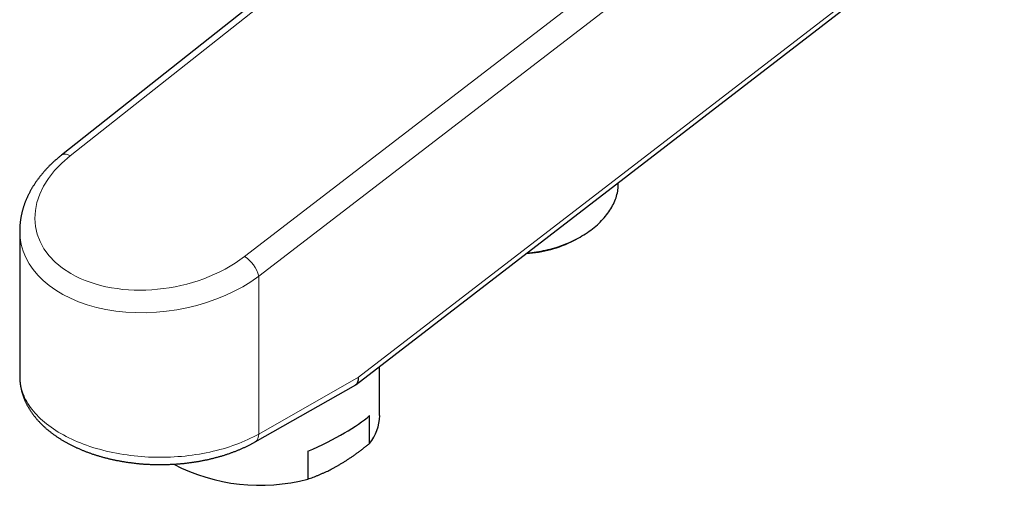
# Model space of a CAD drawing. Header units: millimetres. Extents: x 8 to 552, y 12 to 296.
# Tile 3 of 7: x 421 to 535, y 42 to 96. Entities that reach past the tile are written whole.
import ezdxf

# ---------------------------------------------------------------- set-up
doc = ezdxf.new("R2010")
doc.units = ezdxf.units.MM

msp = doc.modelspace()

# ---------------------------------------------------------------- linework, layer by layer
at = {"color": 252, "linetype": 'Continuous', "lineweight": 0}
for p, q in [((447.05, 68.8), (521.51, 126.01)), ((523.04, 123.63), (448.7, 66.51)), ((460.28, 54.79), (535.21, 112.47)), ((463.34, 109.34), (426.83, 80.47)), ((448.7, 66.51), (448.7, 48.21)), ((448.7, 48.21), (460.28, 54.79))]:
    msp.add_line(p, q, dxfattribs=at)
at = {"color": 7, "linetype": 'Continuous', "lineweight": 30}
for p, q in [((460.01, 53.96), (535.03, 111.71)), ((463.21, 110.13), (425.83, 80.57)), ((420.97, 71.79), (420.97, 54.92)), ((485.26, 70.66), (485.58, 70.83)), ((462.73, 50.36), (462.73, 56.06)), ((448.28, 47.3), (459.95, 53.92)), ((461.55, 47.11), (461.55, 50.34)), ((454.4, 46.21), (454.4, 42.98))]:
    msp.add_line(p, q, dxfattribs=at)
at = {"color": 7, "linetype": 'Continuous', "lineweight": 30, "flags": 128}
msp.add_lwpolyline([(479.82, 69.21), (479.83, 69.21), (480.11, 69.24), (480.38, 69.27), (480.65, 69.3), (480.92, 69.34), (481.19, 69.38), (481.46, 69.43), (481.73, 69.48), (482, 69.54), (482.27, 69.6), (482.53, 69.67), (482.79, 69.74), (483.06, 69.81), (483.32, 69.89), (483.57, 69.98), (483.83, 70.07), (484.08, 70.16), (484.33, 70.26), (484.58, 70.36), (484.82, 70.46), (485.06, 70.57), (485.29, 70.68), (485.53, 70.8), (485.76, 70.92), (485.98, 71.05), (486.2, 71.18), (486.42, 71.31), (486.63, 71.44), (486.84, 71.58), (487.04, 71.72), (487.24, 71.87), (487.44, 72.01), (487.62, 72.16), (487.81, 72.32), (487.99, 72.47), (488.16, 72.63), (488.32, 72.79), (488.49, 72.96), (488.64, 73.12), (488.79, 73.29), (488.93, 73.46), (489.07, 73.63), (489.2, 73.81), (489.33, 73.98), (489.45, 74.16), (489.56, 74.34), (489.66, 74.52), (489.76, 74.7), (489.85, 74.88), (489.94, 75.07), (490.02, 75.25), (490.09, 75.44), (490.16, 75.62), (490.21, 75.81), (490.27, 75.99), (490.31, 76.18), (490.35, 76.37), (490.38, 76.55), (490.4, 76.74), (490.41, 76.92), (490.42, 77.11), (490.42, 77.3), (490.42, 77.37)], dxfattribs=at)
at = {"color": 252, "linetype": 'Continuous', "lineweight": 0, "flags": 128}
msp.add_lwpolyline([(420.97, 54.92), (420.97, 54.88), (420.97, 54.64), (420.99, 54.39), (421.02, 54.15), (421.06, 53.9), (421.11, 53.66), (421.18, 53.42), (421.25, 53.18), (421.33, 52.94), (421.43, 52.7), (421.53, 52.46), (421.65, 52.23), (421.78, 51.99), (421.91, 51.76), (422.06, 51.53), (422.22, 51.3), (422.39, 51.08), (422.57, 50.85), (422.75, 50.64), (422.95, 50.42), (423.16, 50.21), (423.38, 49.99), (423.61, 49.79), (423.84, 49.58), (424.09, 49.38), (424.34, 49.19), (424.6, 49), (424.88, 48.81), (425.16, 48.62), (425.44, 48.44), (425.74, 48.27), (426.04, 48.1), (426.36, 47.93), (426.67, 47.77), (427, 47.61), (427.33, 47.46), (427.67, 47.31), (428.02, 47.17), (428.37, 47.04), (428.73, 46.9), (429.1, 46.78), (429.47, 46.66), (429.84, 46.54), (430.22, 46.44), (430.61, 46.33), (431, 46.24), (431.39, 46.14), (431.79, 46.06), (432.19, 45.98), (432.6, 45.91), (433, 45.84), (433.42, 45.78), (433.83, 45.72), (434.24, 45.67), (434.66, 45.63), (435.08, 45.6), (435.5, 45.57), (435.93, 45.54), (436.35, 45.53), (436.77, 45.52), (437.2, 45.51), (437.62, 45.51), (438.05, 45.52), (438.47, 45.54), (438.89, 45.56), (439.32, 45.59), (439.74, 45.62), (440.15, 45.66), (440.57, 45.71), (440.99, 45.76), (441.4, 45.82), (441.81, 45.88), (442.21, 45.96), (442.62, 46.03), (443.02, 46.12), (443.41, 46.21), (443.8, 46.3), (444.19, 46.4), (444.57, 46.51), (444.95, 46.62), (445.32, 46.74), (445.69, 46.86), (446.05, 46.99), (446.4, 47.13), (446.75, 47.27), (447.09, 47.41), (447.43, 47.56), (447.75, 47.72), (448.08, 47.88), (448.39, 48.04), (448.7, 48.21)], dxfattribs=at)
at = {"color": 252, "linetype": 'Continuous', "lineweight": 0}
for centre, radius, start, end in [((426.25, 79.75), 0.92, 51.2361, 117.1924), ((445.09, 65.65), 3.71, 13.3404, 58.0676), ((447.69, 48.11), 1.01, 305.6824, 5.5808)]:
    msp.add_arc(centre, radius, start, end, dxfattribs=at)
at = {"color": 7, "linetype": 'Continuous', "lineweight": 30}
for centre, radius, start, end in [((478.89, 83.11), 13.99, 273.5055, 297.0814), ((457.4, 50.46), 5.34, 321.1451, 358.8539), ((448.85, 63.97), 21.71, 242.5222, 284.8068)]:
    msp.add_arc(centre, radius, start, end, dxfattribs=at)
at = {"color": 252, "linetype": 'Continuous', "lineweight": 0}
for centre, major_axis, ratio, start_param, end_param in [((437.02, 74.7), (14.19, 2.62), 0.665971, 2.242234, 5.367336), ((437.27, 73.23), (16.21, 2.56), 0.656799, 3.038352, 5.38636)]:
    msp.add_ellipse(centre, major_axis=major_axis, ratio=ratio, start_param=start_param, end_param=end_param, dxfattribs=at)
at = {"color": 7, "linetype": 'Continuous', "lineweight": 30}
for centre, major_axis, ratio, start_param, end_param in [((458.87, 55.61), (-1.11, 1.67), 0.520244, 3.105234, 3.894802), ((448.78, 47.45), (13.91, 4.9), 0.218312, 5.049889, 5.792251)]:
    msp.add_ellipse(centre, major_axis=major_axis, ratio=ratio, start_param=start_param, end_param=end_param, dxfattribs=at)
for points, knots in [([(425.83, 80.57), (425.81, 80.55), (425.74, 80.5), (425.62, 80.4), (425.49, 80.29), (425.36, 80.18), (425.23, 80.07), (425.1, 79.96), (424.97, 79.84), (424.84, 79.73), (424.72, 79.61), (424.6, 79.49), (424.48, 79.38), (424.36, 79.26), (424.24, 79.14), (424.13, 79.02), (424.01, 78.89), (423.9, 78.77), (423.79, 78.65), (423.69, 78.52), (423.58, 78.4), (423.48, 78.27), (423.37, 78.15), (423.27, 78.02), (423.18, 77.89), (423.08, 77.76), (422.99, 77.64), (422.89, 77.51), (422.8, 77.38), (422.72, 77.24), (422.63, 77.11), (422.55, 76.98), (422.46, 76.85), (422.38, 76.72), (422.31, 76.58), (422.23, 76.45), (422.16, 76.31), (422.09, 76.18), (422.02, 76.04), (421.95, 75.91), (421.89, 75.77), (421.82, 75.63), (421.76, 75.5), (421.7, 75.36), (421.65, 75.22), (421.59, 75.09), (421.54, 74.95), (421.49, 74.81), (421.45, 74.67), (421.4, 74.53), (421.36, 74.4), (421.32, 74.26), (421.28, 74.12), (421.24, 73.98), (421.21, 73.84), (421.18, 73.7), (421.15, 73.56), (421.12, 73.42), (421.1, 73.29), (421.07, 73.15), (421.05, 73.01), (421.03, 72.87), (421.02, 72.73), (421, 72.59), (420.99, 72.46), (420.98, 72.32), (420.97, 72.18), (420.97, 72.04), (420.97, 71.91), (420.97, 71.83), (420.97, 71.79)], [0, 0, 0, 0, 0.008248, 0.023494, 0.03874, 0.053985, 0.069229, 0.084471, 0.09971, 0.114946, 0.130178, 0.145407, 0.16063, 0.175849, 0.191062, 0.206269, 0.221469, 0.236661, 0.251846, 0.267021, 0.282187, 0.297343, 0.312488, 0.327621, 0.342743, 0.357851, 0.372945, 0.388025, 0.40309, 0.418139, 0.433172, 0.448187, 0.463184, 0.478163, 0.493122, 0.508061, 0.52298, 0.537877, 0.552753, 0.567607, 0.582437, 0.597245, 0.612028, 0.626788, 0.641523, 0.656233, 0.670918, 0.685579, 0.700213, 0.714823, 0.729406, 0.743965, 0.758498, 0.773005, 0.787488, 0.801945, 0.816378, 0.830787, 0.845172, 0.859533, 0.873872, 0.888188, 0.902482, 0.916755, 0.931008, 0.945241, 0.959455, 0.973651, 0.98783, 1, 1, 1, 1]), ([(420.97, 54.92), (420.97, 54.89), (420.97, 54.81), (420.97, 54.7), (420.97, 54.58), (420.98, 54.46), (420.99, 54.33), (421, 54.21), (421.02, 54.09), (421.03, 53.97), (421.05, 53.85), (421.07, 53.73), (421.09, 53.61), (421.12, 53.49), (421.15, 53.37), (421.17, 53.25), (421.21, 53.13), (421.24, 53.01), (421.28, 52.89), (421.31, 52.77), (421.35, 52.65), (421.4, 52.53), (421.44, 52.41), (421.49, 52.29), (421.54, 52.17), (421.59, 52.06), (421.64, 51.94), (421.7, 51.82), (421.75, 51.71), (421.81, 51.59), (421.87, 51.47), (421.94, 51.36), (422.01, 51.25), (422.07, 51.13), (422.14, 51.02), (422.22, 50.9), (422.29, 50.79), (422.37, 50.68), (422.45, 50.57), (422.53, 50.46), (422.61, 50.35), (422.7, 50.24), (422.79, 50.13), (422.88, 50.02), (422.97, 49.91), (423.06, 49.81), (423.16, 49.7), (423.26, 49.59), (423.36, 49.49), (423.46, 49.39), (423.56, 49.28), (423.67, 49.18), (423.78, 49.08), (423.89, 48.98), (424, 48.88), (424.11, 48.78), (424.23, 48.68), (424.35, 48.59), (424.47, 48.49), (424.59, 48.4), (424.71, 48.3), (424.84, 48.21), (424.96, 48.12), (425.09, 48.03), (425.22, 47.94), (425.35, 47.85), (425.48, 47.76), (425.62, 47.68), (425.75, 47.59), (425.89, 47.51), (426.03, 47.42), (426.17, 47.34), (426.31, 47.26), (426.46, 47.18), (426.6, 47.1), (426.75, 47.03), (426.9, 46.95), (427.04, 46.87), (427.2, 46.8), (427.35, 46.73), (427.5, 46.66), (427.65, 46.59), (427.81, 46.52), (427.97, 46.45), (428.12, 46.38), (428.28, 46.32), (428.44, 46.25), (428.61, 46.19), (428.77, 46.13), (428.93, 46.07), (429.1, 46.01), (429.26, 45.95), (429.43, 45.89), (429.6, 45.84), (429.76, 45.78), (429.93, 45.73), (430.1, 45.68), (430.28, 45.63), (430.45, 45.58), (430.62, 45.53), (430.8, 45.48), (430.97, 45.44), (431.15, 45.39), (431.32, 45.35), (431.5, 45.31), (431.68, 45.27), (431.86, 45.23), (432.04, 45.19), (432.21, 45.15), (432.4, 45.12), (432.58, 45.09), (432.76, 45.05), (432.94, 45.02), (433.12, 44.99), (433.31, 44.96), (433.49, 44.94), (433.67, 44.91), (433.86, 44.89), (434.04, 44.86), (434.23, 44.84), (434.42, 44.82), (434.6, 44.8), (434.79, 44.78), (434.98, 44.76), (435.16, 44.75), (435.35, 44.73), (435.54, 44.72), (435.73, 44.71), (435.91, 44.7), (436.1, 44.69), (436.29, 44.68), (436.48, 44.68), (436.67, 44.67), (436.86, 44.67), (437.04, 44.67), (437.23, 44.67), (437.42, 44.67), (437.61, 44.67), (437.8, 44.67), (437.99, 44.68), (438.18, 44.68), (438.36, 44.69), (438.55, 44.7), (438.74, 44.71), (438.93, 44.72), (439.12, 44.73), (439.3, 44.74), (439.49, 44.76), (439.68, 44.78), (439.87, 44.79), (440.05, 44.81), (440.24, 44.83), (440.42, 44.85), (440.61, 44.88), (440.79, 44.9), (440.98, 44.93), (441.16, 44.95), (441.34, 44.98), (441.53, 45.01), (441.71, 45.04), (441.89, 45.07), (442.07, 45.11), (442.25, 45.14), (442.43, 45.18), (442.61, 45.22), (442.79, 45.25), (442.97, 45.29), (443.15, 45.34), (443.32, 45.38), (443.5, 45.42), (443.67, 45.47), (443.85, 45.51), (444.02, 45.56), (444.19, 45.61), (444.37, 45.66), (444.54, 45.71), (444.71, 45.76), (444.88, 45.82), (445.04, 45.87), (445.21, 45.93), (445.38, 45.99), (445.54, 46.05), (445.71, 46.11), (445.87, 46.17), (446.03, 46.23), (446.19, 46.29), (446.35, 46.36), (446.51, 46.43), (446.67, 46.49), (446.82, 46.56), (446.98, 46.63), (447.13, 46.7), (447.28, 46.77), (447.43, 46.85), (447.58, 46.92), (447.73, 47), (447.88, 47.08), (448.03, 47.15), (448.16, 47.23), (448.24, 47.28), (448.28, 47.3)], [0, 0, 0, 0, 0.003821, 0.008467, 0.013113, 0.01776, 0.022409, 0.02706, 0.031714, 0.036372, 0.041034, 0.045701, 0.050374, 0.055053, 0.059738, 0.064432, 0.069133, 0.073843, 0.078562, 0.08329, 0.088029, 0.092778, 0.097538, 0.10231, 0.107093, 0.111888, 0.116696, 0.121516, 0.126349, 0.131195, 0.136054, 0.140927, 0.145812, 0.150712, 0.155624, 0.16055, 0.165489, 0.170441, 0.175405, 0.180383, 0.185373, 0.190375, 0.195389, 0.200414, 0.20545, 0.210498, 0.215555, 0.220623, 0.2257, 0.230786, 0.235881, 0.240983, 0.246094, 0.251211, 0.256336, 0.261466, 0.266603, 0.271744, 0.276891, 0.282041, 0.287196, 0.292355, 0.297516, 0.302681, 0.307848, 0.313016, 0.318187, 0.323359, 0.328532, 0.333707, 0.338881, 0.344056, 0.349231, 0.354406, 0.359581, 0.364755, 0.369928, 0.3751, 0.380272, 0.385442, 0.390611, 0.395779, 0.400945, 0.40611, 0.411273, 0.416435, 0.421595, 0.426753, 0.431909, 0.437064, 0.442217, 0.447368, 0.452517, 0.457664, 0.46281, 0.467954, 0.473095, 0.478235, 0.483374, 0.48851, 0.493645, 0.498778, 0.503909, 0.509039, 0.514167, 0.519294, 0.524419, 0.529542, 0.534664, 0.539785, 0.544904, 0.550022, 0.555139, 0.560254, 0.565368, 0.570481, 0.575593, 0.580704, 0.585814, 0.590923, 0.596031, 0.601138, 0.606245, 0.611351, 0.616456, 0.62156, 0.626664, 0.631768, 0.636871, 0.641973, 0.647076, 0.652178, 0.657279, 0.662381, 0.667482, 0.672584, 0.677685, 0.682787, 0.687888, 0.69299, 0.698091, 0.703193, 0.708296, 0.713398, 0.718501, 0.723605, 0.728709, 0.733814, 0.738919, 0.744025, 0.749131, 0.754239, 0.759347, 0.764456, 0.769567, 0.774678, 0.77979, 0.784903, 0.790018, 0.795133, 0.80025, 0.805368, 0.810488, 0.815609, 0.820732, 0.825855, 0.830981, 0.836108, 0.841237, 0.846367, 0.851499, 0.856633, 0.861769, 0.866906, 0.872045, 0.877186, 0.882329, 0.887474, 0.892621, 0.89777, 0.90292, 0.908073, 0.913228, 0.918384, 0.923543, 0.928703, 0.933865, 0.939029, 0.944195, 0.949363, 0.954533, 0.959704, 0.964876, 0.970051, 0.975226, 0.980403, 0.985581, 0.99076, 0.99594, 1, 1, 1, 1]), ([(457.97, 44.6), (458.07, 44.66), (458.27, 44.78), (458.57, 44.96), (458.87, 45.15), (459.17, 45.34), (459.46, 45.54), (459.76, 45.75), (460.06, 45.96), (460.35, 46.18), (460.65, 46.4), (460.95, 46.63), (461.25, 46.87), (461.45, 47.03), (461.55, 47.11)], [0, 0, 0, 0, 0.082768, 0.165549, 0.248332, 0.3311, 0.414155, 0.49721, 0.579689, 0.662168, 0.74662, 0.831082, 0.915546, 1, 1, 1, 1]), ([(454.4, 42.98), (454.5, 43.02), (454.71, 43.09), (455.02, 43.2), (455.33, 43.32), (455.64, 43.45), (455.96, 43.58), (456.26, 43.72), (456.56, 43.85), (456.84, 43.99), (457.12, 44.13), (457.4, 44.28), (457.69, 44.44), (457.88, 44.55), (457.97, 44.6)], [0, 0, 0, 0, 0.087843, 0.175691, 0.263533, 0.351598, 0.43967, 0.527734, 0.606336, 0.684944, 0.763546, 0.842362, 0.921184, 1, 1, 1, 1])]:
    msp.add_open_spline(points, degree=3, knots=knots, dxfattribs=at)

doc.saveas('drawing.dxf')
